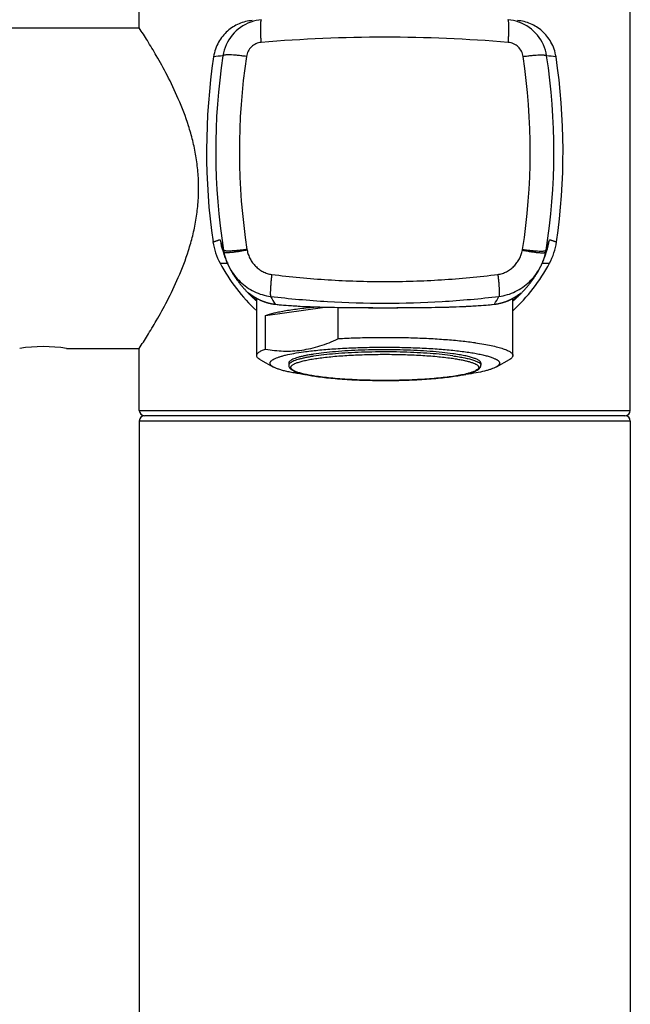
# Model space of a CAD drawing. Header units: millimetres. Extents: x 40 to 1114, y -1754 to 807.
# Tile 18 of 21: x 135 to 192, y 528 to 620. Entities that reach past the tile are written whole.
import ezdxf

# ---------------------------------------------------------------- set-up
doc = ezdxf.new("R2010")
doc.units = ezdxf.units.MM
doc.header["$LTSCALE"] = 23.1
doc.layers.get('0').update_dxf_attribs({"linetype": 'CONTINUOUS'})

msp = doc.modelspace()

# ---------------------------------------------------------------- linework, layer by layer
at = {"color": 7, "linetype": 'CONTINUOUS'}
for p, q in [((146.478, 618.954), (146.478, 666.948)), ((192.478, 583.148), (192.478, 666.948)), ((93.571, 618.954), (146.478, 618.954)), ((154.324, 598.009), (154.37, 597.876)), ((154.37, 597.875), (154.394, 597.805)), ((154.37, 597.874), (154.371, 597.873)), ((154.394, 597.807), (154.412, 597.755)), ((154.412, 597.755), (154.428, 597.711)), ((154.433, 597.697), (154.448, 597.657)), ((154.448, 597.657), (154.462, 597.62)), ((154.462, 597.62), (154.475, 597.585)), ((154.475, 597.585), (154.487, 597.553)), ((154.487, 597.553), (154.499, 597.523)), ((154.499, 597.523), (154.51, 597.494)), ((154.51, 597.494), (154.521, 597.465)), ((154.521, 597.465), (154.532, 597.438)), ((154.533, 597.437), (154.535, 597.432)), ((154.535, 597.431), (154.537, 597.426)), ((154.538, 597.425), (154.54, 597.419)), ((154.54, 597.418), (154.543, 597.411)), ((154.543, 597.411), (154.546, 597.403)), ((154.546, 597.403), (154.55, 597.393)), ((154.55, 597.393), (154.555, 597.38)), ((154.554, 597.381), (154.561, 597.363)), ((154.574, 597.327), (154.574, 597.326)), ((154.575, 597.323), (154.576, 597.322)), ((154.576, 597.322), (154.578, 597.315)), ((154.579, 597.314), (154.579, 597.313)), ((154.58, 597.31), (154.58, 597.309)), ((154.595, 597.27), (154.603, 597.247)), ((154.595, 597.269), (154.595, 597.268)), ((184.352, 597.247), (184.4, 597.378)), ((184.4, 597.378), (184.405, 597.392)), ((184.405, 597.392), (184.408, 597.401)), ((184.409, 597.402), (184.412, 597.41)), ((184.411, 597.41), (184.414, 597.417)), ((184.414, 597.417), (184.417, 597.424)), ((184.417, 597.424), (184.419, 597.43)), ((184.419, 597.43), (184.422, 597.435)), ((184.422, 597.435), (184.43, 597.457)), ((184.422, 597.436), (184.422, 597.436)), ((184.43, 597.457), (184.442, 597.486)), ((184.442, 597.486), (184.453, 597.515)), ((184.453, 597.515), (184.465, 597.546)), ((184.465, 597.546), (184.477, 597.577)), ((184.477, 597.577), (184.49, 597.61)), ((184.49, 597.61), (184.503, 597.647)), ((184.503, 597.647), (184.517, 597.685)), ((184.517, 597.685), (184.533, 597.727)), ((184.533, 597.727), (184.549, 597.773)), ((184.549, 597.771), (184.568, 597.827)), ((184.569, 597.828), (184.602, 597.923)), ((184.569, 597.829), (184.569, 597.83)), ((184.602, 597.924), (184.631, 598.008)), ((154.603, 597.247), (154.615, 597.215)), ((154.615, 597.215), (154.626, 597.185)), ((154.626, 597.185), (154.636, 597.158)), ((154.636, 597.158), (154.646, 597.132)), ((154.646, 597.132), (154.657, 597.105)), ((154.657, 597.105), (154.667, 597.079)), ((154.667, 597.079), (154.679, 597.049)), ((154.679, 597.049), (154.69, 597.021)), ((154.69, 597.021), (154.7, 596.996)), ((154.7, 596.996), (154.711, 596.97)), ((154.711, 596.97), (154.722, 596.943)), ((154.722, 596.943), (154.734, 596.916)), ((154.734, 596.916), (154.745, 596.89)), ((154.745, 596.89), (154.757, 596.864)), ((154.757, 596.864), (154.769, 596.837)), ((154.769, 596.837), (154.78, 596.811)), ((154.78, 596.811), (154.792, 596.785)), ((154.792, 596.785), (154.806, 596.756)), ((154.806, 596.756), (154.819, 596.727)), ((154.819, 596.727), (154.832, 596.699)), ((154.832, 596.699), (154.846, 596.671)), ((154.846, 596.671), (154.859, 596.644)), ((154.859, 596.644), (154.874, 596.613)), ((154.874, 596.613), (154.888, 596.583)), ((154.888, 596.583), (154.903, 596.553)), ((154.903, 596.553), (154.909, 596.542)), ((154.909, 596.542), (154.924, 596.512)), ((154.924, 596.512), (154.94, 596.482)), ((154.94, 596.482), (154.955, 596.452)), ((154.955, 596.452), (154.971, 596.422)), ((154.971, 596.422), (154.987, 596.392)), ((154.987, 596.392), (155.004, 596.361)), ((155.004, 596.361), (155.02, 596.33)), ((183.928, 596.322), (183.946, 596.355)), ((183.946, 596.355), (183.964, 596.387)), ((183.964, 596.387), (183.981, 596.419)), ((183.981, 596.419), (183.997, 596.451)), ((183.997, 596.451), (184.014, 596.482)), ((184.014, 596.482), (184.03, 596.513)), ((184.03, 596.513), (184.045, 596.544)), ((184.045, 596.544), (184.06, 596.574)), ((184.06, 596.574), (184.075, 596.603)), ((184.075, 596.603), (184.089, 596.632)), ((184.089, 596.632), (184.102, 596.659)), ((184.102, 596.659), (184.117, 596.689)), ((184.117, 596.689), (184.13, 596.717)), ((184.13, 596.717), (184.143, 596.744)), ((184.143, 596.744), (184.156, 596.773)), ((184.156, 596.773), (184.169, 596.801)), ((184.169, 596.801), (184.182, 596.83)), ((184.182, 596.83), (184.194, 596.857)), ((184.194, 596.857), (184.207, 596.885)), ((184.207, 596.885), (184.219, 596.912)), ((184.219, 596.912), (184.23, 596.938)), ((184.23, 596.938), (184.241, 596.965)), ((184.241, 596.965), (184.245, 596.973)), ((184.245, 596.973), (184.256, 597.001)), ((184.256, 597.001), (184.267, 597.027)), ((184.267, 597.027), (184.277, 597.052)), ((184.277, 597.052), (184.287, 597.078)), ((184.287, 597.078), (184.298, 597.106)), ((184.298, 597.106), (184.309, 597.133)), ((184.309, 597.133), (184.319, 597.158)), ((184.319, 597.158), (184.329, 597.185)), ((184.329, 597.185), (184.34, 597.214)), ((184.34, 597.214), (184.352, 597.246)), ((184.352, 597.247), (184.352, 597.248)), ((155.02, 596.33), (155.037, 596.299)), ((155.037, 596.299), (155.055, 596.268)), ((155.055, 596.268), (155.072, 596.237)), ((155.072, 596.237), (155.09, 596.205)), ((155.09, 596.205), (155.109, 596.173)), ((155.109, 596.173), (155.127, 596.141)), ((155.127, 596.141), (155.146, 596.108)), ((155.146, 596.108), (155.166, 596.075)), ((155.166, 596.075), (155.185, 596.042)), ((155.185, 596.042), (155.205, 596.009)), ((155.205, 596.009), (155.226, 595.975)), ((155.226, 595.975), (155.247, 595.941)), ((155.247, 595.941), (155.268, 595.907)), ((155.268, 595.907), (155.29, 595.873)), ((155.29, 595.873), (155.312, 595.838)), ((155.312, 595.838), (155.334, 595.803)), ((155.334, 595.803), (155.357, 595.767)), ((155.357, 595.767), (155.381, 595.731)), ((155.381, 595.731), (155.405, 595.695)), ((155.405, 595.695), (155.429, 595.659)), ((155.456, 595.619), (155.479, 595.585)), ((155.479, 595.585), (155.503, 595.551)), ((155.503, 595.551), (155.527, 595.516)), ((155.527, 595.516), (155.551, 595.482)), ((155.551, 595.482), (155.576, 595.447)), ((155.576, 595.447), (155.601, 595.411)), ((183.346, 595.404), (183.375, 595.444)), ((183.375, 595.444), (183.404, 595.485)), ((183.404, 595.485), (183.432, 595.525)), ((183.432, 595.525), (183.459, 595.564)), ((183.459, 595.564), (183.486, 595.603)), ((183.486, 595.603), (183.512, 595.641)), ((183.512, 595.641), (183.537, 595.679)), ((183.537, 595.679), (183.562, 595.716)), ((183.562, 595.716), (183.586, 595.753)), ((183.586, 595.753), (183.609, 595.788)), ((183.609, 595.788), (183.631, 595.823)), ((183.631, 595.823), (183.653, 595.857)), ((183.653, 595.857), (183.674, 595.89)), ((183.674, 595.89), (183.697, 595.926)), ((183.697, 595.926), (183.719, 595.962)), ((183.719, 595.962), (183.74, 595.997)), ((183.74, 595.997), (183.761, 596.031)), ((183.761, 596.031), (183.781, 596.064)), ((183.781, 596.064), (183.8, 596.098)), ((183.8, 596.098), (183.82, 596.13)), ((183.82, 596.13), (183.838, 596.162)), ((183.838, 596.162), (183.856, 596.193)), ((183.856, 596.193), (183.874, 596.224)), ((183.874, 596.224), (183.891, 596.255)), ((183.891, 596.255), (183.91, 596.289)), ((183.91, 596.289), (183.928, 596.322)), ((155.601, 595.411), (155.627, 595.376)), ((155.627, 595.376), (155.653, 595.34)), ((155.653, 595.34), (155.68, 595.304)), ((155.68, 595.304), (155.707, 595.268)), ((155.707, 595.268), (155.734, 595.231)), ((155.734, 595.231), (155.762, 595.194)), ((155.762, 595.194), (155.791, 595.156)), ((155.791, 595.156), (155.82, 595.119)), ((155.82, 595.119), (155.85, 595.081)), ((155.85, 595.081), (155.88, 595.043)), ((155.88, 595.043), (155.91, 595.004)), ((155.91, 595.004), (155.941, 594.965)), ((155.941, 594.965), (155.973, 594.926)), ((155.973, 594.926), (156.005, 594.887)), ((156.005, 594.887), (156.038, 594.847)), ((156.038, 594.847), (156.071, 594.807)), ((156.071, 594.807), (156.105, 594.767)), ((156.105, 594.767), (156.14, 594.726)), ((156.14, 594.726), (156.175, 594.685)), ((156.175, 594.685), (156.211, 594.644)), ((156.211, 594.644), (156.247, 594.603)), ((156.247, 594.603), (156.284, 594.561)), ((156.284, 594.561), (156.321, 594.519)), ((156.321, 594.519), (156.356, 594.481)), ((182.589, 594.47), (182.626, 594.511)), ((182.626, 594.511), (182.663, 594.552)), ((182.663, 594.552), (182.699, 594.593)), ((182.699, 594.593), (182.734, 594.634)), ((182.734, 594.634), (182.769, 594.674)), ((182.769, 594.674), (182.804, 594.714)), ((182.804, 594.714), (182.838, 594.754)), ((182.838, 594.754), (182.871, 594.794)), ((182.871, 594.794), (182.904, 594.833)), ((182.904, 594.833), (182.936, 594.872)), ((182.936, 594.872), (182.968, 594.911)), ((182.968, 594.911), (183, 594.95)), ((183, 594.95), (183.03, 594.988)), ((183.03, 594.988), (183.061, 595.026)), ((183.061, 595.026), (183.091, 595.064)), ((183.091, 595.064), (183.12, 595.102)), ((183.12, 595.102), (183.149, 595.139)), ((183.149, 595.139), (183.177, 595.176)), ((183.177, 595.176), (183.205, 595.213)), ((183.205, 595.213), (183.232, 595.249)), ((183.232, 595.249), (183.259, 595.285)), ((183.259, 595.285), (183.268, 595.297)), ((183.268, 595.297), (183.295, 595.333)), ((183.295, 595.333), (183.321, 595.368)), ((183.321, 595.368), (183.346, 595.404)), ((156.356, 594.481), (156.394, 594.438)), ((156.394, 594.438), (156.434, 594.395)), ((156.434, 594.395), (156.474, 594.352)), ((156.474, 594.352), (156.515, 594.308)), ((156.515, 594.308), (156.553, 594.267)), ((156.553, 594.267), (156.594, 594.224)), ((156.594, 594.224), (156.635, 594.181)), ((156.635, 594.181), (156.678, 594.137)), ((156.678, 594.137), (156.723, 594.091)), ((156.723, 594.091), (156.77, 594.043)), ((156.77, 594.043), (156.813, 594.001)), ((156.787, 594.095), (156.788, 594.094)), ((156.788, 594.094), (156.791, 594.092)), ((156.791, 594.092), (156.793, 594.09)), ((156.793, 594.09), (156.797, 594.088)), ((156.797, 594.088), (156.803, 594.084)), ((156.803, 594.084), (156.812, 594.077)), ((156.812, 594.077), (156.834, 594.061)), ((156.813, 594.001), (156.858, 593.956)), ((156.856, 594.045), (156.878, 594.029)), ((156.858, 593.956), (156.906, 593.909)), ((156.878, 594.029), (156.921, 593.999)), ((156.906, 593.909), (156.952, 593.864)), ((156.921, 593.999), (156.953, 593.976)), ((156.952, 593.864), (157.001, 593.816)), ((156.953, 593.976), (156.983, 593.955)), ((156.983, 593.955), (157.007, 593.938)), ((157.001, 593.816), (157.051, 593.769)), ((157.007, 593.938), (157.033, 593.92)), ((157.033, 593.92), (157.06, 593.901)), ((157.051, 593.769), (157.102, 593.72)), ((157.06, 593.901), (157.09, 593.882)), ((157.09, 593.882), (157.121, 593.861)), ((157.102, 593.72), (157.154, 593.672)), ((157.121, 593.861), (157.142, 593.847)), ((157.142, 593.847), (157.165, 593.833)), ((157.154, 593.672), (157.207, 593.623)), ((157.165, 593.833), (157.188, 593.818)), ((157.188, 593.818), (157.211, 593.803)), ((157.207, 593.623), (157.26, 593.573)), ((157.211, 593.803), (157.236, 593.787)), ((157.236, 593.787), (157.261, 593.772)), ((157.261, 593.772), (157.288, 593.756)), ((157.288, 593.756), (157.315, 593.739)), ((157.315, 593.739), (157.342, 593.723)), ((157.342, 593.723), (157.371, 593.706)), ((157.371, 593.706), (157.4, 593.689)), ((157.4, 593.689), (157.43, 593.672)), ((157.43, 593.672), (157.461, 593.654)), ((157.461, 593.654), (157.493, 593.637)), ((157.478, 588.284), (157.478, 593.645)), ((157.493, 593.637), (157.526, 593.619)), ((157.526, 593.619), (157.559, 593.601)), ((157.559, 593.601), (157.593, 593.584)), ((157.593, 593.584), (157.628, 593.565)), ((181.411, 593.607), (181.447, 593.626)), ((181.447, 593.626), (181.482, 593.645)), ((181.478, 588.284), (181.478, 593.643)), ((181.482, 593.645), (181.517, 593.664)), ((181.517, 593.664), (181.55, 593.683)), ((181.55, 593.683), (181.582, 593.702)), ((181.582, 593.702), (181.613, 593.72)), ((181.613, 593.72), (181.643, 593.738)), ((181.643, 593.738), (181.672, 593.756)), ((181.672, 593.756), (181.701, 593.773)), ((181.685, 593.563), (181.742, 593.615)), ((181.701, 593.773), (181.728, 593.79)), ((181.728, 593.79), (181.754, 593.806)), ((181.742, 593.615), (181.798, 593.667)), ((181.754, 593.806), (181.78, 593.823)), ((181.78, 593.823), (181.804, 593.838)), ((181.798, 593.667), (181.853, 593.719)), ((181.804, 593.838), (181.828, 593.854)), ((181.828, 593.854), (181.85, 593.869)), ((181.85, 593.869), (181.872, 593.883)), ((181.853, 593.719), (181.907, 593.77)), ((181.872, 593.883), (181.903, 593.904)), ((181.903, 593.904), (181.932, 593.924)), ((181.907, 593.77), (181.961, 593.822)), ((181.932, 593.924), (181.959, 593.943)), ((181.959, 593.943), (181.984, 593.961)), ((181.961, 593.822), (182.013, 593.872)), ((181.984, 593.961), (182.015, 593.982)), ((182.013, 593.872), (182.064, 593.922)), ((182.015, 593.982), (182.049, 594.007)), ((182.049, 594.007), (182.136, 594.07)), ((182.064, 593.922), (182.114, 593.972)), ((182.114, 593.972), (182.164, 594.021)), ((182.136, 594.07), (182.149, 594.079)), ((182.149, 594.079), (182.156, 594.084)), ((182.156, 594.084), (182.161, 594.088)), ((182.161, 594.088), (182.164, 594.09)), ((182.164, 594.09), (182.167, 594.092)), ((182.164, 594.021), (182.212, 594.07)), ((182.17, 594.094), (182.171, 594.094)), ((182.212, 594.07), (182.258, 594.118)), ((182.258, 594.118), (182.304, 594.164)), ((182.304, 594.164), (182.348, 594.21)), ((182.348, 594.21), (182.391, 594.256)), ((182.391, 594.256), (182.433, 594.3)), ((182.433, 594.3), (182.473, 594.343)), ((182.473, 594.343), (182.513, 594.386)), ((182.513, 594.386), (182.551, 594.428)), ((182.551, 594.428), (182.589, 594.47)), ((157.26, 593.573), (157.315, 593.523)), ((157.315, 593.523), (157.37, 593.473)), ((157.37, 593.473), (157.426, 593.423)), ((157.426, 593.423), (157.478, 593.378)), ((157.628, 593.565), (157.664, 593.547)), ((157.664, 593.547), (157.701, 593.529)), ((157.701, 593.529), (157.739, 593.511)), ((157.739, 593.511), (157.777, 593.493)), ((158.308, 592.042), (163.847, 592.813)), ((159.229, 593.082), (159.239, 593.081)), ((161.876, 592.884), (162.391, 592.861)), ((162.391, 592.861), (162.923, 592.84)), ((162.923, 592.84), (163.471, 592.823)), ((163.471, 592.823), (164.033, 592.808)), ((164.033, 592.808), (164.609, 592.796)), ((164.609, 592.796), (165.197, 592.785)), ((165.091, 592.787), (165.091, 589.838)), ((165.197, 592.785), (165.796, 592.777)), ((165.796, 592.777), (166.711, 592.768)), ((166.711, 592.768), (167.953, 592.761)), ((167.953, 592.761), (169.208, 592.759)), ((169.208, 592.759), (170.685, 592.76)), ((170.685, 592.76), (171.932, 592.766)), ((171.932, 592.766), (172.853, 592.774)), ((172.853, 592.774), (173.754, 592.786)), ((173.754, 592.786), (174.342, 592.796)), ((174.342, 592.796), (174.919, 592.809)), ((174.919, 592.809), (175.481, 592.823)), ((175.481, 592.823), (176.029, 592.841)), ((176.029, 592.841), (176.562, 592.861)), ((176.562, 592.861), (177.077, 592.884)), ((177.077, 592.884), (177.573, 592.91)), ((181.478, 593.376), (181.509, 593.404)), ((181.509, 593.404), (181.569, 593.457)), ((181.569, 593.457), (181.627, 593.51)), ((181.627, 593.51), (181.685, 593.563)), ((158.308, 588.894), (158.308, 592.042)), ((139.678, 588.954), (146.478, 588.954)), ((146.478, 583.148), (146.478, 588.954)), ((157.839, 587.877), (159.051, 587.205)), ((160.478, 587.569), (160.478, 587.371)), ((178.478, 587.569), (178.478, 587.371)), ((181.117, 587.877), (179.904, 587.205)), ((163.227, 586.307), (163.254, 586.303)), ((191.978, 582.648), (146.978, 582.648)), ((146.478, 582.148), (146.478, -290.112)), ((192.478, 582.148), (192.478, -290.112))]:
    msp.add_line(p, q, dxfattribs=at)
at = {"color": 9, "linetype": 'CONTINUOUS'}
for p, q in [((159.205, 593.088), (159.239, 593.084)), ((179.716, 593.084), (179.75, 593.088)), ((163.255, 586.307), (163.228, 586.311)), ((177.078, 586.556), (177.069, 586.554)), ((177.078, 586.556), (177.069, 586.554)), ((146.478, 583.148), (192.478, 583.148)), ((192.478, 582.148), (146.478, 582.148))]:
    msp.add_line(p, q, dxfattribs=at)
at = {"color": 7, "linetype": 'CONTINUOUS'}
for points in [[(154.428, 597.711), (154.429, 597.71), (154.433, 597.697)], [(154.561, 597.363), (154.563, 597.357), (154.563, 597.357), (154.563, 597.356)], [(154.563, 597.356), (154.574, 597.326), (154.575, 597.325), (154.575, 597.324), (154.575, 597.324), (154.575, 597.323)], [(154.579, 597.313), (154.579, 597.312), (154.579, 597.312), (154.58, 597.311), (154.58, 597.31), (154.594, 597.27)], [(155.429, 595.659), (155.431, 595.656), (155.456, 595.619)], [(156.786, 594.095), (156.786, 594.095), (156.786, 594.095), (156.787, 594.095)], [(156.834, 594.061), (156.848, 594.051), (156.856, 594.045)], [(179.773, 593.087), (179.815, 593.093), (179.857, 593.099), (179.898, 593.105), (179.939, 593.111), (179.979, 593.117), (180.018, 593.124), (180.057, 593.131), (180.095, 593.138), (180.133, 593.146), (180.17, 593.154), (180.206, 593.161), (180.242, 593.17), (180.277, 593.178), (180.312, 593.186), (180.346, 593.195), (180.38, 593.203), (180.413, 593.212), (180.446, 593.221), (180.478, 593.23), (180.51, 593.239), (180.541, 593.249), (180.572, 593.258), (180.602, 593.267), (180.632, 593.277), (180.662, 593.286), (180.691, 593.296), (180.719, 593.306), (180.747, 593.316), (180.775, 593.325), (180.802, 593.335), (180.829, 593.345), (180.856, 593.355), (180.882, 593.365), (180.908, 593.375), (180.933, 593.385), (180.958, 593.395), (180.983, 593.406), (181.008, 593.416), (181.032, 593.426), (181.055, 593.436), (181.079, 593.446), (181.102, 593.456), (181.124, 593.466), (181.147, 593.477), (181.169, 593.487), (181.191, 593.497), (181.212, 593.507), (181.233, 593.517), (181.254, 593.527), (181.275, 593.537), (181.295, 593.547), (181.315, 593.557), (181.335, 593.567), (181.354, 593.577), (181.373, 593.587), (181.411, 593.607)], [(182.167, 594.092), (182.169, 594.093), (182.17, 594.094)], [(157.777, 593.493), (157.797, 593.484), (157.817, 593.475), (157.837, 593.466), (157.857, 593.457), (157.877, 593.448), (157.898, 593.439), (157.919, 593.43), (157.94, 593.421), (157.962, 593.412), (157.983, 593.403), (158.005, 593.394), (158.027, 593.385), (158.05, 593.376), (158.072, 593.367), (158.095, 593.358), (158.119, 593.349), (158.142, 593.34), (158.166, 593.332), (158.19, 593.323), (158.215, 593.314), (158.239, 593.306), (158.264, 593.297), (158.29, 593.289), (158.315, 593.28), (158.341, 593.272), (158.368, 593.263), (158.394, 593.255), (158.421, 593.247), (158.449, 593.239), (158.476, 593.231), (158.504, 593.223), (158.533, 593.215), (158.562, 593.207), (158.591, 593.2), (158.62, 593.192), (158.65, 593.185), (158.681, 593.177), (158.712, 593.17), (158.743, 593.163), (158.774, 593.156), (158.807, 593.149), (158.839, 593.143), (158.872, 593.136), (158.906, 593.13), (158.939, 593.124), (158.974, 593.118), (159.009, 593.112), (159.044, 593.106), (159.08, 593.101), (159.116, 593.096), (159.153, 593.091)], [(159.153, 593.091), (159.191, 593.086), (159.229, 593.082)], [(159.24, 593.081), (159.402, 593.064), (159.599, 593.044), (159.802, 593.025), (160.011, 593.007), (160.225, 592.989), (160.445, 592.972), (160.671, 592.955), (160.902, 592.94), (161.138, 592.925), (161.379, 592.91), (161.876, 592.884)], [(177.573, 592.91), (177.815, 592.925), (178.051, 592.94), (178.282, 592.955), (178.507, 592.972), (178.727, 592.989), (178.942, 593.006), (179.151, 593.025), (179.354, 593.044), (179.55, 593.064), (179.716, 593.081)], [(179.716, 593.081), (179.73, 593.082), (179.773, 593.087)]]:
    msp.add_lwpolyline(points, dxfattribs=at)
at = {"color": 9, "linetype": 'CONTINUOUS'}
for centre, radius, start, end in [((158.27, 615.736), 3.999, 109.78416, 171.30812), ((180.685, 615.736), 3.999, 8.69188, 70.11089), ((169.478, 479.806), 138.273, 85.2001, 94.7999), ((167.947, 478.87), 138.144, 95.66222, 96.02817), ((212.88, 607.401), 59.241, 171.32159, 188.98437), ((215.513, 607.402), 59.657, 171.44199, 188.85968), ((123.443, 607.402), 59.657, 351.14036, 8.55801), ((126.076, 607.401), 59.241, 351.01566, 8.67841), ((171.008, 478.87), 138.144, 83.97183, 84.33778), ((159.798, 599.908), 5.795, 188.05342, 199.1354), ((157.874, 598.417), 1.322, 188.86077, 191.69), ((181.082, 598.417), 1.322, 348.30152, 351.13914), ((179.157, 599.908), 5.795, 340.85373, 351.94758), ((158.076, 598.738), 3.757, 188.99671, 191.86417), ((180.879, 598.738), 3.757, 348.12757, 351.00335), ((169.015, 599.255), 11.588, 207.97799, 212.15841), ((169.94, 599.255), 11.588, 327.84159, 332.02201), ((159.261, 593.282), 0.202, 253.82006, 263.75686), ((179.694, 593.281), 0.202, 276.24166, 286.24271)]:
    msp.add_arc(centre, radius, start, end, dxfattribs=at)
at = {"color": 7, "linetype": 'CONTINUOUS'}
for centre, radius, start, end in [((158.271, 615.735), 4.001, 94.7264, 109.78623), ((180.684, 615.735), 4.001, 70.10885, 85.27361), ((212.523, 607.401), 59.742, 171.48212, 188.16381), ((126.433, 607.401), 59.742, 351.83619, 8.51788), ((159.308, 599.768), 5.983, 188.16543, 208.40649), ((179.647, 599.768), 5.983, 331.59351, 351.83457), ((169.424, 605.239), 17.484, 208.40704, 226.89612), ((169.531, 605.239), 17.484, 313.10388, 331.59296), ((137.478, 574.116), 15, 81.56629, 98.43371), ((172.925, 616.382), 30.158, 277.01233, 277.91672), ((174.896, 595.915), 9.617, 282.91093, 283.07332), ((146.978, 583.148), 0.5, 180, 270), ((146.978, 582.148), 0.5, 90, 180), ((191.978, 583.148), 0.5, 270, 360), ((191.978, 582.148), 0.5, 0, 90)]:
    msp.add_arc(centre, radius, start, end, dxfattribs=at)
for points, knots in [([(157.051, 619.645), (156.839, 619.626), (156.419, 619.555), (155.816, 619.35), (155.251, 619.053), (154.734, 618.666), (154.274, 618.188), (153.888, 617.621), (153.593, 616.969), (153.476, 616.495), (153.439, 616.25)], [0, 0, 0, 0, 0.119617, 0.238166, 0.356799, 0.476862, 0.599879, 0.727444, 0.860819, 1, 1, 1, 1]), ([(185.516, 616.25), (185.479, 616.495), (185.362, 616.969), (185.068, 617.621), (184.681, 618.188), (184.222, 618.666), (183.704, 619.053), (183.14, 619.35), (182.536, 619.555), (182.116, 619.626), (181.904, 619.645)], [0, 0, 0, 0, 0.139181, 0.272556, 0.400121, 0.523138, 0.643201, 0.761834, 0.880383, 1, 1, 1, 1]), ([(146.478, 588.954), (146.735, 589.349), (147.281, 590.206), (148.164, 591.673), (149.158, 593.472), (150.205, 595.65), (150.989, 597.706), (151.502, 599.51), (151.805, 600.951), (151.998, 602.44), (152.064, 603.954), (151.998, 605.469), (151.805, 606.957), (151.502, 608.398), (150.989, 610.202), (150.205, 612.258), (149.158, 614.436), (148.164, 616.235), (147.281, 617.703), (146.735, 618.559), (146.478, 618.954)], [0, 0, 0, 0, 0.043629, 0.093896, 0.158299, 0.233575, 0.317147, 0.361376, 0.406838, 0.453186, 0.5, 0.546814, 0.593162, 0.638624, 0.682853, 0.766425, 0.841701, 0.906104, 0.956371, 1, 1, 1, 1]), ([(184.555, 597.965), (184.545, 597.871), (184.512, 597.692), (184.455, 597.518), (184.422, 597.436)], [0, 0, 0, 0, 0.515206, 1, 1, 1, 1]), ([(158.308, 592.042), (158.433, 592.086), (158.705, 592.171), (159.149, 592.285), (159.656, 592.394), (160.447, 592.538), (161.57, 592.696), (162.506, 592.793), (163.007, 592.838)], [0, 0, 0, 0, 0.083001, 0.179079, 0.287849, 0.408786, 0.684483, 1, 1, 1, 1]), ([(177.963, 589.465), (177.526, 589.526), (176.6, 589.635), (175.145, 589.763), (173.57, 589.86), (171.91, 589.925), (170.2, 589.957), (168.474, 589.954), (166.769, 589.917), (165.643, 589.869), (165.091, 589.838)], [0, 0, 0, 0, 0.102695, 0.216767, 0.339914, 0.469626, 0.603243, 0.73802, 0.871184, 1, 1, 1, 1]), ([(161.699, 588.795), (161.986, 588.835), (162.562, 588.941), (163.708, 589.252), (164.544, 589.586), (165.091, 589.838)], [0, 0, 0, 0, 0.244277, 0.492213, 1, 1, 1, 1]), ([(161.876, 588.627), (162.319, 588.689), (163.26, 588.798), (164.744, 588.92), (166.353, 589.008), (168.044, 589.059), (169.773, 589.071), (171.495, 589.045), (173.163, 588.982), (174.734, 588.882), (175.962, 588.768), (176.865, 588.658), (177.472, 588.572), (178.027, 588.479), (178.526, 588.38), (178.965, 588.276), (179.341, 588.168), (179.653, 588.057), (179.87, 587.956), (180.007, 587.872), (180.087, 587.813), (180.149, 587.753), (180.195, 587.692), (180.222, 587.63), (180.231, 587.566), (180.22, 587.503), (180.191, 587.441), (180.144, 587.38), (180.052, 587.294), (179.967, 587.24), (179.904, 587.205)], [0, 0, 0, 0, 0.0699, 0.148219, 0.232966, 0.321961, 0.412906, 0.503449, 0.591247, 0.674037, 0.749695, 0.784244, 0.816312, 0.845706, 0.872251, 0.895804, 0.916251, 0.933524, 0.947619, 0.953509, 0.958663, 0.963139, 0.967026, 0.970466, 0.973665, 0.976877, 0.980352, 0.98429, 0.988827, 1, 1, 1, 1]), ([(177.963, 589.465), (178.227, 589.428), (178.726, 589.352), (179.426, 589.223), (180.031, 589.084), (180.471, 588.958), (180.769, 588.851), (180.954, 588.774), (181.112, 588.696), (181.242, 588.616), (181.345, 588.536), (181.42, 588.454), (181.467, 588.371), (181.478, 588.312), (181.478, 588.284)], [0, 0, 0, 0, 0.209057, 0.39555, 0.557944, 0.695078, 0.753958, 0.806341, 0.852284, 0.891953, 0.925681, 0.954084, 0.978258, 1, 1, 1, 1]), ([(157.478, 588.284), (157.478, 588.31), (157.488, 588.366), (157.53, 588.446), (157.598, 588.524), (157.691, 588.601), (157.81, 588.677), (158.014, 588.783), (158.186, 588.851), (158.308, 588.894)], [0, 0, 0, 0, 0.073371, 0.154255, 0.248326, 0.359165, 0.488855, 0.638562, 1, 1, 1, 1]), ([(157.839, 587.877), (157.784, 587.908), (157.688, 587.967), (157.571, 588.068), (157.506, 588.159), (157.482, 588.231), (157.478, 588.267), (157.478, 588.284)], [0, 0, 0, 0, 0.329349, 0.597113, 0.813607, 0.908906, 1, 1, 1, 1]), ([(158.308, 588.894), (158.864, 588.792), (159.711, 588.693), (160.847, 588.701), (161.416, 588.755), (161.699, 588.795)], [0, 0, 0, 0, 0.497571, 0.747742, 1, 1, 1, 1]), ([(159.051, 587.205), (159, 587.233), (158.911, 587.289), (158.803, 587.384), (158.746, 587.47), (158.728, 587.538), (158.726, 587.588), (158.737, 587.637), (158.758, 587.686), (158.791, 587.734), (158.853, 587.802), (158.961, 587.884), (159.126, 587.977), (159.333, 588.067), (159.582, 588.156), (159.872, 588.243), (160.334, 588.361), (161.006, 588.497), (161.571, 588.585), (161.876, 588.627)], [0, 0, 0, 0, 0.044334, 0.079987, 0.10858, 0.121233, 0.133486, 0.145976, 0.159301, 0.173958, 0.190315, 0.229053, 0.276818, 0.334145, 0.401219, 0.478022, 0.564407, 0.764887, 1, 1, 1, 1]), ([(175.842, 588.455), (175.508, 588.501), (174.802, 588.585), (173.691, 588.681), (172.488, 588.754), (171.221, 588.803), (169.916, 588.825), (168.602, 588.82), (167.306, 588.789), (166.057, 588.733), (164.883, 588.651), (163.807, 588.548), (162.985, 588.441), (162.394, 588.344), (162.007, 588.27), (161.659, 588.192), (161.354, 588.111), (161.093, 588.027), (160.876, 587.942), (160.706, 587.854), (160.595, 587.775), (160.533, 587.71), (160.501, 587.664), (160.482, 587.617), (160.478, 587.585), (160.478, 587.569)], [0, 0, 0, 0, 0.064617, 0.136478, 0.214084, 0.295803, 0.379906, 0.464609, 0.548114, 0.62865, 0.704517, 0.774121, 0.836021, 0.863686, 0.888976, 0.911775, 0.931988, 0.949549, 0.964425, 0.976644, 0.986331, 0.990329, 0.993855, 0.997024, 1, 1, 1, 1]), ([(178.478, 587.569), (178.478, 587.59), (178.469, 587.634), (178.434, 587.697), (178.378, 587.758), (178.301, 587.819), (178.203, 587.878), (178.085, 587.937), (177.946, 587.995), (177.722, 588.075), (177.392, 588.17), (176.939, 588.273), (176.414, 588.37), (176.04, 588.427), (175.842, 588.455)], [0, 0, 0, 0, 0.021742, 0.045916, 0.074319, 0.108047, 0.147716, 0.193659, 0.246042, 0.304922, 0.442056, 0.60445, 0.790943, 1, 1, 1, 1]), ([(181.478, 588.284), (181.478, 588.267), (181.474, 588.231), (181.449, 588.159), (181.384, 588.068), (181.267, 587.967), (181.171, 587.908), (181.117, 587.877)], [0, 0, 0, 0, 0.091094, 0.186393, 0.402886, 0.67065, 1, 1, 1, 1]), ([(162.351, 586.449), (161.976, 586.495), (161.435, 586.571), (160.75, 586.693), (160.306, 586.786), (159.914, 586.883), (159.575, 586.984), (159.291, 587.087), (159.124, 587.165), (159.051, 587.205)], [0, 0, 0, 0, 0.333702, 0.481167, 0.614707, 0.733718, 0.837738, 0.926496, 1, 1, 1, 1]), ([(160.478, 587.371), (160.478, 587.329), (160.492, 587.246), (160.55, 587.137), (160.63, 587.046), (160.728, 586.968), (160.84, 586.899), (161.022, 586.808), (161.295, 586.704), (161.679, 586.593), (162.134, 586.488), (162.658, 586.391), (163.031, 586.335), (163.227, 586.307)], [0, 0, 0, 0, 0.040671, 0.079892, 0.118301, 0.157863, 0.200294, 0.24676, 0.354331, 0.483394, 0.634475, 0.807052, 1, 1, 1, 1]), ([(177.071, 586.547), (177.171, 586.57), (177.359, 586.617), (177.622, 586.694), (177.851, 586.775), (178.047, 586.861), (178.212, 586.955), (178.348, 587.064), (178.432, 587.178), (178.471, 587.284), (178.478, 587.342), (178.478, 587.371)], [0, 0, 0, 0, 0.17759, 0.336402, 0.476727, 0.599601, 0.707398, 0.804881, 0.899989, 0.949393, 1, 1, 1, 1]), ([(179.904, 587.205), (179.839, 587.169), (179.693, 587.1), (179.445, 587.006), (179.153, 586.915), (178.679, 586.79), (177.984, 586.647), (177.398, 586.556), (177.079, 586.511)], [0, 0, 0, 0, 0.076112, 0.166555, 0.27138, 0.390406, 0.669551, 1, 1, 1, 1]), ([(163.254, 586.303), (163.503, 586.269), (164.025, 586.205), (165.146, 586.097), (166.667, 586), (168.579, 585.943), (170.537, 585.945), (172.441, 586.007), (173.95, 586.108), (175.058, 586.22), (175.792, 586.312), (176.447, 586.416), (176.855, 586.497), (177.045, 586.541)], [0, 0, 0, 0, 0.054495, 0.113833, 0.244164, 0.384688, 0.528479, 0.668422, 0.797622, 0.85621, 0.909848, 0.957938, 1, 1, 1, 1])]:
    msp.add_open_spline(points, degree=3, knots=knots, dxfattribs=at)
at = {"color": 9, "linetype": 'CONTINUOUS'}
for points, knots in [([(157.907, 617.594), (157.898, 617.737), (157.88, 618.014), (157.862, 618.414), (157.853, 618.777), (157.852, 619.05), (157.857, 619.242), (157.862, 619.364), (157.87, 619.468), (157.879, 619.555), (157.891, 619.624), (157.903, 619.669), (157.914, 619.696), (157.924, 619.712), (157.934, 619.721), (157.941, 619.722)], [0, 0, 0, 0, 0.200054, 0.388359, 0.559082, 0.706965, 0.770903, 0.827515, 0.876394, 0.917212, 0.949747, 0.973941, 0.982995, 0.990157, 1, 1, 1, 1]), ([(181.048, 617.594), (181.058, 617.737), (181.075, 618.014), (181.093, 618.414), (181.103, 618.777), (181.103, 619.05), (181.099, 619.242), (181.093, 619.364), (181.085, 619.468), (181.076, 619.555), (181.064, 619.624), (181.052, 619.669), (181.041, 619.696), (181.031, 619.712), (181.021, 619.721), (181.014, 619.722)], [0, 0, 0, 0, 0.200054, 0.388359, 0.559082, 0.706965, 0.770903, 0.827516, 0.876395, 0.917213, 0.949747, 0.973941, 0.982995, 0.990157, 1, 1, 1, 1]), ([(157.907, 617.594), (157.737, 617.58), (157.398, 617.492), (156.965, 617.199), (156.652, 616.78), (156.545, 616.448), (156.519, 616.279)], [0, 0, 0, 0, 0.249961, 0.500374, 0.750554, 1, 1, 1, 1]), ([(182.436, 616.279), (182.41, 616.448), (182.303, 616.78), (181.99, 617.199), (181.557, 617.492), (181.218, 617.58), (181.048, 617.594)], [0, 0, 0, 0, 0.249446, 0.499626, 0.750039, 1, 1, 1, 1]), ([(156.519, 616.279), (156.374, 616.299), (156.092, 616.336), (155.683, 616.379), (155.31, 616.41), (155.027, 616.424), (154.827, 616.428), (154.701, 616.426), (154.591, 616.421), (154.499, 616.413), (154.426, 616.401), (154.377, 616.388), (154.347, 616.374), (154.329, 616.362), (154.319, 616.349), (154.317, 616.34)], [0, 0, 0, 0, 0.19696, 0.383132, 0.552589, 0.699981, 0.763945, 0.820759, 0.870017, 0.911408, 0.944747, 0.970053, 0.979833, 0.987872, 1, 1, 1, 1]), ([(182.436, 616.279), (182.581, 616.299), (182.864, 616.336), (183.272, 616.379), (183.645, 616.41), (183.928, 616.424), (184.128, 616.428), (184.254, 616.426), (184.364, 616.421), (184.456, 616.413), (184.529, 616.401), (184.579, 616.388), (184.608, 616.374), (184.626, 616.362), (184.636, 616.349), (184.638, 616.34)], [0, 0, 0, 0, 0.19696, 0.383132, 0.552589, 0.699981, 0.763945, 0.820758, 0.870017, 0.911408, 0.944746, 0.970053, 0.979832, 0.987872, 1, 1, 1, 1]), ([(153.386, 598.918), (153.442, 598.936), (153.525, 598.963), (153.637, 599), (153.72, 599.028), (153.79, 599.051), (153.846, 599.07), (153.887, 599.085), (153.929, 599.1), (153.97, 599.114), (154.007, 599.121), (154.039, 599.112), (154.053, 599.103), (154.061, 599.097)], [0, 0, 0, 0, 0.247177, 0.370855, 0.49462, 0.61833, 0.680259, 0.742405, 0.804573, 0.866256, 0.927138, 0.960182, 1, 1, 1, 1]), ([(184.895, 599.097), (184.902, 599.103), (184.916, 599.112), (184.948, 599.121), (184.985, 599.114), (185.026, 599.1), (185.068, 599.085), (185.109, 599.07), (185.165, 599.051), (185.235, 599.028), (185.318, 599), (185.43, 598.963), (185.514, 598.936), (185.569, 598.918)], [0, 0, 0, 0, 0.039836, 0.072902, 0.133781, 0.195461, 0.25764, 0.319794, 0.38172, 0.505417, 0.629174, 0.752842, 1, 1, 1, 1]), ([(154.061, 599.097), (154.113, 598.928), (154.186, 598.681), (154.289, 598.365), (154.341, 598.219), (154.366, 598.15)], [0, 0, 0, 0, 0.532578, 0.777788, 1, 1, 1, 1]), ([(156.567, 598.213), (156.422, 598.193), (156.14, 598.155), (155.731, 598.11), (155.359, 598.079), (155.076, 598.064), (154.877, 598.06), (154.75, 598.061), (154.641, 598.066), (154.549, 598.075), (154.475, 598.087), (154.426, 598.101), (154.396, 598.115), (154.377, 598.127), (154.367, 598.141), (154.366, 598.15)], [0, 0, 0, 0, 0.196769, 0.38275, 0.552035, 0.699296, 0.763217, 0.820007, 0.869265, 0.910686, 0.944092, 0.969521, 0.979391, 0.987547, 1, 1, 1, 1]), ([(182.388, 598.214), (182.533, 598.193), (182.816, 598.155), (183.224, 598.11), (183.596, 598.079), (183.879, 598.064), (184.078, 598.06), (184.205, 598.061), (184.315, 598.066), (184.407, 598.075), (184.48, 598.087), (184.53, 598.101), (184.559, 598.115), (184.578, 598.128), (184.588, 598.141), (184.589, 598.15)], [0, 0, 0, 0, 0.196769, 0.38275, 0.552036, 0.699297, 0.763217, 0.820007, 0.869265, 0.910686, 0.944092, 0.969521, 0.979391, 0.987548, 1, 1, 1, 1]), ([(184.589, 598.15), (184.615, 598.219), (184.666, 598.366), (184.769, 598.681), (184.843, 598.928), (184.895, 599.097)], [0, 0, 0, 0, 0.222415, 0.467706, 1, 1, 1, 1]), ([(156.579, 598.149), (156.436, 598.121), (156.157, 598.07), (155.754, 598.004), (155.386, 597.953), (155.106, 597.923), (154.909, 597.908), (154.783, 597.902), (154.675, 597.901), (154.583, 597.904), (154.51, 597.912), (154.461, 597.922), (154.431, 597.934), (154.412, 597.944), (154.402, 597.957), (154.4, 597.965)], [0, 0, 0, 0, 0.197439, 0.383891, 0.553464, 0.700844, 0.764764, 0.821512, 0.870688, 0.911981, 0.945205, 0.970379, 0.980085, 0.988044, 1, 1, 1, 1]), ([(154.533, 597.437), (154.499, 597.519), (154.442, 597.693), (154.41, 597.872), (154.4, 597.965)], [0, 0, 0, 0, 0.485551, 1, 1, 1, 1]), ([(154.4, 597.965), (154.455, 597.703), (154.605, 597.186), (154.941, 596.453), (155.382, 595.776), (155.92, 595.174), (156.545, 594.662), (157.24, 594.254), (157.99, 593.961), (158.517, 593.851), (158.782, 593.819)], [0, 0, 0, 0, 0.124976, 0.250098, 0.375298, 0.500497, 0.625623, 0.750611, 0.875409, 1, 1, 1, 1]), ([(156.579, 598.149), (156.608, 598.009), (156.686, 597.732), (156.86, 597.337), (157.087, 596.97), (157.367, 596.639), (157.694, 596.355), (158.061, 596.124), (158.46, 595.956), (158.743, 595.892), (158.885, 595.874)], [0, 0, 0, 0, 0.124603, 0.249383, 0.374322, 0.499403, 0.62459, 0.749818, 0.874993, 1, 1, 1, 1]), ([(180.07, 595.874), (180.212, 595.892), (180.495, 595.955), (180.895, 596.122), (181.262, 596.352), (181.587, 596.639), (181.865, 596.971), (182.093, 597.338), (182.269, 597.732), (182.348, 598.009), (182.377, 598.149)], [0, 0, 0, 0, 0.125012, 0.250186, 0.375403, 0.500581, 0.625664, 0.750613, 0.875398, 1, 1, 1, 1]), ([(180.174, 593.819), (180.439, 593.851), (180.965, 593.961), (181.716, 594.251), (182.412, 594.659), (183.034, 595.173), (183.571, 595.777), (184.012, 596.453), (184.35, 597.186), (184.5, 597.703), (184.555, 597.965)], [0, 0, 0, 0, 0.124596, 0.249391, 0.374369, 0.499489, 0.624693, 0.749897, 0.875021, 1, 1, 1, 1]), ([(182.377, 598.149), (182.52, 598.121), (182.798, 598.07), (183.201, 598.004), (183.57, 597.953), (183.849, 597.923), (184.046, 597.908), (184.172, 597.902), (184.28, 597.901), (184.372, 597.904), (184.445, 597.911), (184.494, 597.921), (184.524, 597.933), (184.543, 597.944), (184.553, 597.956), (184.555, 597.965)], [0, 0, 0, 0, 0.197438, 0.383889, 0.553461, 0.70084, 0.764759, 0.821507, 0.870683, 0.911975, 0.945199, 0.970375, 0.980081, 0.988041, 1, 1, 1, 1]), ([(154.046, 596.921), (154.102, 596.922), (154.187, 596.922), (154.301, 596.922), (154.386, 596.923), (154.472, 596.923), (154.558, 596.923), (154.631, 596.925), (154.689, 596.92), (154.718, 596.919), (154.733, 596.92)], [0, 0, 0, 0, 0.247284, 0.371434, 0.495861, 0.620942, 0.74583, 0.871521, 0.936901, 1, 1, 1, 1]), ([(154.733, 596.92), (154.74, 596.921), (154.755, 596.923), (154.777, 596.931), (154.794, 596.949), (154.799, 596.966), (154.8, 596.976)], [0, 0, 0, 0, 0.241924, 0.469002, 0.703741, 1, 1, 1, 1]), ([(184.222, 596.92), (184.236, 596.919), (184.266, 596.92), (184.324, 596.925), (184.396, 596.923), (184.482, 596.923), (184.568, 596.923), (184.654, 596.922), (184.768, 596.922), (184.853, 596.922), (184.91, 596.921)], [0, 0, 0, 0, 0.063023, 0.1285, 0.254234, 0.379085, 0.504169, 0.628588, 0.752731, 1, 1, 1, 1]), ([(158.885, 595.874), (158.871, 595.745), (158.844, 595.492), (158.81, 595.127), (158.783, 594.793), (158.764, 594.497), (158.756, 594.279), (158.754, 594.129), (158.754, 594.038), (158.757, 593.961), (158.763, 593.9), (158.77, 593.854), (158.777, 593.829), (158.782, 593.819)], [0, 0, 0, 0, 0.189677, 0.368918, 0.533063, 0.677857, 0.799569, 0.85078, 0.895125, 0.932344, 0.962251, 0.984761, 1, 1, 1, 1]), ([(158.885, 595.874), (159.763, 595.764), (161.521, 595.571), (164.168, 595.363), (166.821, 595.235), (169.478, 595.193), (172.134, 595.236), (174.787, 595.363), (177.434, 595.571), (179.193, 595.764), (180.07, 595.874)], [0, 0, 0, 0, 0.124875, 0.249857, 0.374911, 0.5, 0.625089, 0.750143, 0.875125, 1, 1, 1, 1]), ([(180.07, 595.874), (180.084, 595.745), (180.111, 595.492), (180.146, 595.127), (180.172, 594.793), (180.191, 594.497), (180.2, 594.279), (180.202, 594.129), (180.201, 594.038), (180.198, 593.961), (180.193, 593.9), (180.186, 593.854), (180.178, 593.829), (180.174, 593.819)], [0, 0, 0, 0, 0.189673, 0.368912, 0.533054, 0.677846, 0.799557, 0.850768, 0.895113, 0.932333, 0.962243, 0.984756, 1, 1, 1, 1]), ([(156.73, 594.125), (156.729, 594.126), (156.728, 594.128), (156.726, 594.131), (156.724, 594.134), (156.724, 594.135), (156.724, 594.137), (156.725, 594.137), (156.727, 594.137), (156.729, 594.136), (156.73, 594.136)], [0, 0, 0, 0, 0.240115, 0.42832, 0.565748, 0.655391, 0.708501, 0.764514, 0.858758, 1, 1, 1, 1]), ([(156.73, 594.136), (156.735, 594.133), (156.748, 594.125), (156.771, 594.108), (156.804, 594.085), (156.829, 594.067), (156.842, 594.057)], [0, 0, 0, 0, 0.124347, 0.334068, 0.627025, 1, 1, 1, 1]), ([(156.806, 594.043), (156.79, 594.059), (156.764, 594.086), (156.739, 594.114), (156.73, 594.125)], [0, 0, 0, 0, 0.627854, 1, 1, 1, 1]), ([(157.477, 593.435), (157.335, 593.553), (157.145, 593.718), (156.925, 593.925), (156.841, 594.007), (156.806, 594.043)], [0, 0, 0, 0, 0.611327, 0.835756, 1, 1, 1, 1]), ([(156.842, 594.057), (156.887, 594.024), (156.991, 593.949), (157.256, 593.77), (157.699, 593.515), (158.38, 593.237), (158.912, 593.122), (159.205, 593.088)], [0, 0, 0, 0, 0.063854, 0.14862, 0.371974, 0.657175, 1, 1, 1, 1]), ([(158.782, 593.819), (159.666, 593.713), (161.442, 593.529), (165.006, 593.266), (169.478, 593.135), (173.949, 593.267), (177.514, 593.529), (179.289, 593.713), (180.174, 593.819)], [0, 0, 0, 0, 0.124716, 0.249669, 0.5, 0.75033, 0.875284, 1, 1, 1, 1]), ([(179.75, 593.088), (180.053, 593.123), (180.602, 593.243), (181.215, 593.498), (181.606, 593.713), (181.83, 593.854), (182.005, 593.975), (182.103, 594.047), (182.145, 594.078)], [0, 0, 0, 0, 0.349444, 0.637585, 0.757585, 0.859547, 0.94124, 1, 1, 1, 1]), ([(182.157, 594.049), (182.122, 594.013), (182.038, 593.931), (181.816, 593.721), (181.623, 593.552), (181.478, 593.432)], [0, 0, 0, 0, 0.161211, 0.38475, 1, 1, 1, 1]), ([(182.145, 594.078), (182.162, 594.09), (182.184, 594.107), (182.211, 594.125), (182.22, 594.131), (182.224, 594.133)], [0, 0, 0, 0, 0.643139, 0.858112, 1, 1, 1, 1]), ([(182.227, 594.126), (182.22, 594.116), (182.196, 594.09), (182.172, 594.064), (182.157, 594.049)], [0, 0, 0, 0, 0.363739, 1, 1, 1, 1]), ([(182.224, 594.133), (182.225, 594.134), (182.227, 594.135), (182.229, 594.136), (182.231, 594.136), (182.232, 594.135), (182.232, 594.134), (182.23, 594.13), (182.229, 594.128), (182.227, 594.126)], [0, 0, 0, 0, 0.177563, 0.304345, 0.3841, 0.434247, 0.502514, 0.61618, 1, 1, 1, 1]), ([(159.239, 593.084), (159.906, 593.012), (161.395, 592.899), (163.82, 592.807), (166.565, 592.769), (168.488, 592.763), (169.478, 592.763)], [0, 0, 0, 0, 0.196216, 0.43715, 0.710196, 1, 1, 1, 1]), ([(169.478, 592.763), (170.468, 592.764), (172.39, 592.769), (175.135, 592.808), (177.56, 592.899), (179.049, 593.012), (179.716, 593.084)], [0, 0, 0, 0, 0.289799, 0.562841, 0.803778, 1, 1, 1, 1]), ([(175.842, 588.257), (175.508, 588.303), (174.802, 588.387), (173.691, 588.483), (172.488, 588.556), (171.221, 588.605), (169.916, 588.627), (168.602, 588.622), (167.306, 588.591), (166.057, 588.535), (164.883, 588.453), (163.807, 588.35), (162.985, 588.243), (162.394, 588.146), (162.007, 588.072), (161.659, 587.994), (161.354, 587.913), (161.093, 587.829), (160.876, 587.744), (160.706, 587.656), (160.595, 587.577), (160.533, 587.512), (160.501, 587.466), (160.482, 587.419), (160.478, 587.387), (160.478, 587.371)], [0, 0, 0, 0, 0.064617, 0.136478, 0.214084, 0.295803, 0.379906, 0.464609, 0.548114, 0.62865, 0.704517, 0.774121, 0.836021, 0.863686, 0.888976, 0.911775, 0.931988, 0.949549, 0.964425, 0.976644, 0.986331, 0.990329, 0.993855, 0.997024, 1, 1, 1, 1]), ([(163.228, 586.311), (163.035, 586.338), (162.672, 586.394), (162.162, 586.489), (161.722, 586.59), (161.403, 586.683), (161.186, 586.761), (161.052, 586.818), (160.938, 586.876), (160.844, 586.934), (160.77, 586.993), (160.717, 587.052), (160.684, 587.114), (160.674, 587.177), (160.687, 587.241), (160.723, 587.302), (160.779, 587.362), (160.855, 587.421), (160.952, 587.479), (161.069, 587.536), (161.206, 587.592), (161.426, 587.671), (161.749, 587.763), (162.194, 587.864), (162.708, 587.959), (163.288, 588.046), (163.926, 588.126), (164.618, 588.196), (165.356, 588.257), (166.412, 588.326), (167.794, 588.383), (169.487, 588.406), (171.18, 588.383), (172.808, 588.315), (174.309, 588.206), (175.258, 588.101), (175.7, 588.039)], [0, 0, 0, 0, 0.032295, 0.061081, 0.086124, 0.107246, 0.116306, 0.124358, 0.131414, 0.1375, 0.142671, 0.147025, 0.15074, 0.154102, 0.15749, 0.161277, 0.165734, 0.171023, 0.177238, 0.184427, 0.192614, 0.201809, 0.2232, 0.248502, 0.277532, 0.310054, 0.345782, 0.384395, 0.425539, 0.468833, 0.560236, 0.655184, 0.750112, 0.841455, 0.925793, 1, 1, 1, 1]), ([(175.842, 588.257), (176.04, 588.229), (176.414, 588.172), (176.939, 588.075), (177.392, 587.972), (177.722, 587.877), (177.946, 587.797), (178.085, 587.739), (178.203, 587.68), (178.301, 587.621), (178.378, 587.56), (178.434, 587.499), (178.469, 587.436), (178.478, 587.392), (178.478, 587.371)], [0, 0, 0, 0, 0.209057, 0.39555, 0.557944, 0.695078, 0.753958, 0.806341, 0.852284, 0.891953, 0.925681, 0.954084, 0.978258, 1, 1, 1, 1]), ([(175.7, 588.039), (175.864, 588.016), (176.175, 587.97), (176.619, 587.891), (177.014, 587.808), (177.359, 587.721), (177.652, 587.63), (177.889, 587.537), (178.051, 587.454), (178.149, 587.383), (178.204, 587.334), (178.244, 587.284), (178.27, 587.232), (178.28, 587.18), (178.274, 587.128), (178.253, 587.076), (178.216, 587.026), (178.165, 586.976), (178.072, 586.906), (177.917, 586.821), (177.686, 586.728), (177.401, 586.637), (177.191, 586.583), (177.078, 586.556)], [0, 0, 0, 0, 0.117477, 0.224568, 0.320644, 0.405188, 0.47782, 0.538354, 0.586911, 0.60691, 0.624274, 0.639315, 0.652533, 0.664668, 0.676671, 0.689521, 0.704023, 0.720737, 0.740018, 0.78703, 0.845968, 0.91701, 1, 1, 1, 1]), ([(177.069, 586.554), (176.885, 586.51), (176.485, 586.428), (175.839, 586.323), (175.111, 586.229), (174.005, 586.115), (172.492, 586.012), (170.579, 585.948), (168.608, 585.944), (166.683, 586.001), (165.153, 586.099), (164.027, 586.208), (163.504, 586.272), (163.255, 586.307)], [0, 0, 0, 0, 0.040978, 0.08832, 0.141476, 0.199802, 0.328997, 0.469423, 0.613955, 0.755243, 0.886118, 0.945562, 1, 1, 1, 1])]:
    msp.add_open_spline(points, degree=3, knots=knots, dxfattribs=at)

doc.saveas('drawing.dxf')
